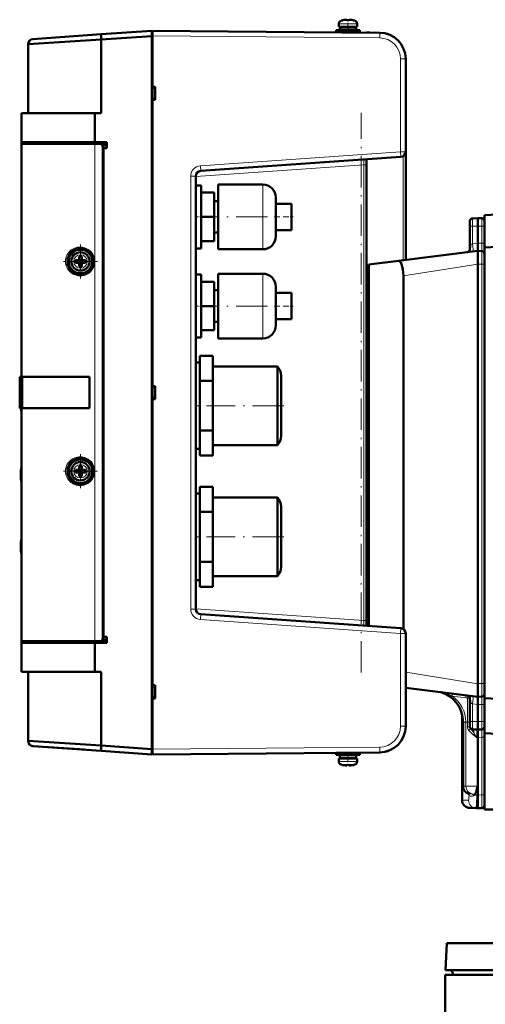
# Model space of a CAD drawing. Extents: x -2065 to 2446, y -2159 to 856.
# Tile 26 of 57: x -1792 to -1615, y 362 to 738. Entities that reach past the tile are written whole.
import ezdxf

# ---------------------------------------------------------------- set-up
doc = ezdxf.new("R2010")
doc.units = 0
doc.linetypes.add('DASHDOT', pattern=[18.5, 12, -3, 0.5, -3])

msp = doc.modelspace()

# ---------------------------------------------------------------- linework, layer by layer
at = {"color": 7, "lineweight": 50}
for p, q in [((-1670.57, 735.16), (-1670.57, 736.29)), ((-1668.99, 737.69), (-1669, 737.7)), ((-1668.07, 737.84), (-1667.89, 737.86)), ((-1667.82, 737.86), (-1667.74, 737.87)), ((-1667.82, 737.86), (-1667.74, 737.87)), ((-1667.57, 737.69), (-1667.57, 737.84)), ((-1666.57, 737.69), (-1666.57, 737.84)), ((-1666.55, 737.86), (-1666.51, 737.86)), ((-1665.14, 737.7), (-1665.15, 737.69)), ((-1663.57, 735.16), (-1663.57, 736.29)), ((-1663.57, 735.16), (-1663.57, 736.29)), ((-1787.21, 730.47), (-1761.16, 732.29)), ((-1787.21, 730.47), (-1761.16, 732.29)), ((-1761.16, 732.29), (-1741.87, 733.64)), ((-1761.16, 732.29), (-1741.87, 733.64)), ((-1741.87, 733.64), (-1741.87, 733.06)), ((-1741.87, 733.64), (-1741.87, 733.16)), ((-1741.87, 733.64), (-1741.87, 733.06)), ((-1741.87, 733.16), (-1741.57, 733.16)), ((-1741.87, 733.16), (-1741.57, 733.16)), ((-1741.87, 733.16), (-1741.87, 731.67)), ((-1741.87, 733.06), (-1741.87, 731.65)), ((-1741.87, 733.06), (-1741.87, 731.65)), ((-1741.57, 733.08), (-1741.57, 733.66)), ((-1654.98, 732.91), (-1741.57, 733.66)), ((-1741.57, 731.66), (-1741.57, 733.08)), ((-1671.57, 733.86), (-1667.07, 733.86)), ((-1671.57, 733.86), (-1671.57, 733.06)), ((-1671.57, 733.06), (-1667.07, 733.06)), ((-1667.07, 735.16), (-1670.57, 735.16)), ((-1667.07, 735.06), (-1670.22, 735.06)), ((-1670.22, 735.06), (-1670.22, 733.96)), ((-1667.07, 733.96), (-1670.22, 733.96)), ((-1669.07, 735.06), (-1669.07, 735.16)), ((-1669.07, 733.86), (-1669.07, 733.96)), ((-1669.07, 733.03), (-1669.07, 733.06)), ((-1667.07, 735.16), (-1663.57, 735.16)), ((-1667.07, 735.06), (-1663.92, 735.06)), ((-1667.07, 733.96), (-1663.92, 733.96)), ((-1662.57, 733.86), (-1667.07, 733.86)), ((-1662.57, 733.06), (-1667.07, 733.06)), ((-1665.07, 735.06), (-1665.07, 735.16)), ((-1665.07, 735.06), (-1665.07, 735.16)), ((-1665.07, 733.86), (-1665.07, 733.96)), ((-1665.07, 733.86), (-1665.07, 733.96)), ((-1665.07, 733), (-1665.07, 733.06)), ((-1665.07, 733), (-1665.07, 733.06)), ((-1663.92, 735.06), (-1663.92, 733.96)), ((-1663.92, 735.06), (-1663.92, 733.96)), ((-1662.57, 733.86), (-1662.57, 733.06)), ((-1662.57, 733.86), (-1662.57, 733.06)), ((-1658.79, 732.94), (-1659.96, 732.95)), ((-1654.98, 732.91), (-1657.01, 732.93)), ((-1789.07, 728.48), (-1761.16, 730.3)), ((-1789.07, 728.48), (-1761.16, 730.3)), ((-1789.07, 728.48), (-1789.07, 702.16)), ((-1789.07, 728.48), (-1789.07, 702.16)), ((-1761.16, 730.3), (-1741.87, 731.65)), ((-1761.16, 730.3), (-1741.87, 731.65)), ((-1761.16, 730.3), (-1761.16, 702.16)), ((-1761.16, 730.3), (-1761.16, 702.16)), ((-1741.87, 731.67), (-1741.57, 731.67)), ((-1741.87, 731.67), (-1741.87, 459.66)), ((-1741.87, 731.67), (-1741.57, 731.67)), ((-1741.87, 459.68), (-1741.87, 731.65)), ((-1741.87, 459.68), (-1741.87, 731.65)), ((-1741.57, 712.29), (-1741.57, 731.66)), ((-1645.07, 687.53), (-1645.07, 722.91)), ((-1645.07, 716.1), (-1645.07, 716.08)), ((-1741.57, 712.29), (-1740.57, 712.28)), ((-1741.57, 711.83), (-1741.57, 712.29)), ((-1741.57, 712.04), (-1741.57, 707.52)), ((-1741.57, 711.88), (-1741.57, 711.88)), ((-1740.57, 711.79), (-1741.57, 711.83)), ((-1741.57, 711.79), (-1741.57, 711.83)), ((-1741.57, 711.69), (-1741.57, 711.73)), ((-1741.57, 711.69), (-1741.57, 707.8)), ((-1740.57, 707.29), (-1740.57, 712.28)), ((-1741.57, 707.76), (-1741.57, 707.8)), ((-1740.57, 707.74), (-1741.57, 707.7)), ((-1741.57, 707.29), (-1741.57, 707.7)), ((-1741.57, 707.29), (-1740.57, 707.29)), ((-1741.57, 598.16), (-1741.57, 707.29)), ((-1791.57, 702.16), (-1763.66, 702.16)), ((-1763.66, 702.16), (-1791.57, 702.16)), ((-1791.57, 691.16), (-1791.57, 702.16)), ((-1791.57, 691.16), (-1791.57, 702.16)), ((-1763.66, 702.16), (-1761.16, 702.16)), ((-1763.66, 691.16), (-1763.66, 702.16)), ((-1763.66, 702.16), (-1761.16, 702.16)), ((-1763.66, 691.16), (-1763.66, 702.16)), ((-1763.66, 691.16), (-1791.57, 691.16)), ((-1791.57, 691.16), (-1763.66, 691.16)), ((-1791.57, 690.51), (-1791.57, 691.16)), ((-1791.27, 691.16), (-1791.57, 691.16)), ((-1791.57, 690.51), (-1791.57, 691.16)), ((-1791.27, 690.66), (-1791.27, 691.16)), ((-1763.64, 691.16), (-1791.27, 691.16)), ((-1791.27, 690.66), (-1791.27, 691.16)), ((-1763.66, 691.16), (-1759.07, 691.16)), ((-1763.66, 691.16), (-1759.07, 691.16)), ((-1763.64, 690.66), (-1763.64, 691.16)), ((-1763.64, 691.16), (-1759.07, 691.16)), ((-1763.64, 690.66), (-1763.64, 691.16)), ((-1759.07, 691.16), (-1759.07, 690.66)), ((-1759.07, 691.16), (-1759.07, 690.66)), ((-1763.66, 690.51), (-1791.57, 690.51)), ((-1791.57, 601.66), (-1791.57, 690.51)), ((-1791.27, 690.66), (-1788.41, 690.51)), ((-1791.27, 690.51), (-1791.27, 690.66)), ((-1791.27, 690.51), (-1791.27, 690.66)), ((-1791.27, 690.66), (-1763.64, 690.66)), ((-1791.27, 690.66), (-1763.64, 690.66)), ((-1791.27, 690.66), (-1788.41, 690.51)), ((-1791.27, 690.66), (-1788.41, 690.51)), ((-1761.53, 690.51), (-1763.66, 690.51)), ((-1759.07, 690.66), (-1763.64, 690.66)), ((-1759.07, 690.66), (-1763.64, 690.66)), ((-1763.64, 690.66), (-1759.07, 690.42)), ((-1763.64, 690.66), (-1759.07, 690.42)), ((-1760.66, 689.86), (-1759.07, 689.78)), ((-1760.66, 689.86), (-1759.07, 689.78)), ((-1760.57, 501.94), (-1760.57, 689.39)), ((-1760.27, 688.86), (-1760.57, 688.86)), ((-1760.27, 688.86), (-1760.57, 688.86)), ((-1760.57, 502.46), (-1760.57, 688.86)), ((-1760.57, 502.46), (-1760.57, 688.86)), ((-1759.07, 688.86), (-1760.27, 688.86)), ((-1760.27, 502.46), (-1760.27, 688.86)), ((-1759.07, 688.86), (-1760.27, 688.86)), ((-1760.27, 502.46), (-1760.27, 688.86)), ((-1759.07, 688.86), (-1759.07, 690.66)), ((-1759.07, 688.86), (-1759.07, 690.66)), ((-1645.07, 687.53), (-1645.07, 646.29)), ((-1723.21, 680.2), (-1646.93, 685.53)), ((-1660.98, 684.55), (-1660.64, 684.57)), ((-1660.07, 682.55), (-1660.07, 684.62)), ((-1660.07, 506.71), (-1660.07, 684.61)), ((-1660.07, 508.77), (-1660.07, 682.55)), ((-1725.07, 513.12), (-1725.07, 678.2)), ((-1725.07, 674.66), (-1725.07, 662.66)), ((-1723.07, 674.66), (-1725.07, 674.66)), ((-1723.07, 674.66), (-1723.07, 662.66)), ((-1716.57, 662.66), (-1716.57, 675.01)), ((-1716.57, 675.01), (-1699.57, 675.01)), ((-1718.07, 671.91), (-1723.07, 671.91)), ((-1718.07, 662.66), (-1718.07, 671.91)), ((-1716.57, 668.66), (-1718.07, 668.66)), ((-1694.57, 670.01), (-1694.57, 667.69)), ((-1694.57, 667.69), (-1694.57, 662.66)), ((-1694.57, 667.66), (-1688.57, 667.66)), ((-1688.57, 662.66), (-1688.57, 667.66)), ((-1549.53, 666.74), (-1615.07, 663.3)), ((-1725.07, 662.66), (-1725.07, 650.66)), ((-1718.07, 662.66), (-1723.07, 662.66)), ((-1723.07, 662.66), (-1723.07, 650.66)), ((-1718.07, 653.41), (-1718.07, 662.66)), ((-1716.57, 650.31), (-1716.57, 662.66)), ((-1694.57, 662.66), (-1694.57, 657.63)), ((-1688.57, 657.66), (-1688.57, 662.66)), ((-1620.57, 661.11), (-1620.57, 659.11)), ((-1619.59, 662.11), (-1617.57, 662.16)), ((-1617.57, 662.16), (-1617.57, 659.16)), ((-1616.04, 662.12), (-1617.57, 662.16)), ((-1615.07, 650.98), (-1615.07, 663.3)), ((-1694.57, 657.66), (-1688.57, 657.66)), ((-1694.57, 657.63), (-1694.57, 655.31)), ((-1620.57, 659.11), (-1620.57, 650.18)), ((-1617.57, 659.16), (-1617.57, 652.68)), ((-1718.07, 653.41), (-1723.07, 653.41)), ((-1716.57, 656.66), (-1718.07, 656.66)), ((-1535.89, 655.12), (-1615.07, 650.98)), ((-1723.07, 650.66), (-1725.07, 650.66)), ((-1716.57, 650.31), (-1699.57, 650.31)), ((-1647.82, 645.95), (-1617.57, 649.66)), ((-1617.57, 652.66), (-1617.57, 652.68)), ((-1617.57, 650.32), (-1617.57, 652.66)), ((-1617.57, 649.66), (-1617.57, 650.32)), ((-1617.57, 649.66), (-1617.57, 644.68)), ((-1616.04, 649.62), (-1617.57, 649.66)), ((-1615.07, 479.12), (-1615.07, 650.98)), ((-1770.99, 646.16), (-1770.07, 646.16)), ((-1769.7, 646.3), (-1769.71, 646.31)), ((-1768.43, 646.3), (-1769.7, 646.3)), ((-1769.7, 646.3), (-1769.7, 645.03)), ((-1769.57, 647.58), (-1769.57, 646.66)), ((-1768.57, 647.58), (-1768.57, 646.66)), ((-1768.43, 646.3), (-1768.42, 646.31)), ((-1768.43, 646.3), (-1768.43, 645.03)), ((-1767.15, 646.16), (-1768.07, 646.16)), ((-1659.07, 644.57), (-1647.82, 645.95)), ((-1770.99, 645.16), (-1770.07, 645.16)), ((-1769.7, 645.03), (-1769.71, 645.02)), ((-1769.7, 645.03), (-1768.43, 645.03)), ((-1769.57, 643.74), (-1769.57, 644.66)), ((-1768.57, 643.74), (-1768.57, 644.66)), ((-1768.43, 645.03), (-1768.42, 645.02)), ((-1767.15, 645.16), (-1768.07, 645.16)), ((-1659.07, 506.64), (-1659.07, 644.57)), ((-1617.57, 644.66), (-1617.57, 644.68)), ((-1617.57, 484.66), (-1617.57, 644.66)), ((-1725.07, 640.66), (-1725.07, 628.66)), ((-1723.07, 640.66), (-1725.07, 640.66)), ((-1723.07, 640.66), (-1723.07, 628.66)), ((-1716.57, 628.66), (-1716.57, 641.01)), ((-1716.57, 641.01), (-1699.57, 641.01)), ((-1645.96, 505.46), (-1645.96, 640.2)), ((-1718.07, 637.91), (-1723.07, 637.91)), ((-1718.07, 628.66), (-1718.07, 637.91)), ((-1716.57, 634.66), (-1718.07, 634.66)), ((-1694.57, 636.01), (-1694.57, 633.69)), ((-1694.57, 633.69), (-1694.57, 628.66)), ((-1694.57, 633.66), (-1688.57, 633.66)), ((-1688.57, 628.66), (-1688.57, 633.66)), ((-1725.07, 628.66), (-1725.07, 616.66)), ((-1718.07, 628.66), (-1723.07, 628.66)), ((-1723.07, 628.66), (-1723.07, 616.66)), ((-1718.07, 619.41), (-1718.07, 628.66)), ((-1716.57, 616.31), (-1716.57, 628.66)), ((-1694.57, 628.66), (-1694.57, 623.63)), ((-1688.57, 623.66), (-1688.57, 628.66)), ((-1694.57, 623.66), (-1688.57, 623.66)), ((-1694.57, 623.63), (-1694.57, 621.31)), ((-1716.57, 622.66), (-1718.07, 622.66)), ((-1723.07, 616.66), (-1725.07, 616.66)), ((-1718.07, 619.41), (-1723.07, 619.41)), ((-1716.57, 616.31), (-1699.57, 616.31)), ((-1718.57, 609.72), (-1723.57, 609.72)), ((-1723.57, 604.95), (-1723.57, 609.72)), ((-1718.57, 600.19), (-1718.57, 609.72)), ((-1725.07, 607.16), (-1725.07, 604.95)), ((-1723.57, 607.16), (-1725.07, 607.16)), ((-1725.07, 604.95), (-1725.07, 590.66)), ((-1723.57, 600.19), (-1723.57, 604.95)), ((-1694, 605.66), (-1718.57, 605.66)), ((-1694, 603.65), (-1694, 605.66)), ((-1792.25, 601.66), (-1792.24, 601.66)), ((-1792.25, 601.66), (-1792.25, 589.76)), ((-1792.24, 601.66), (-1792.07, 601.66)), ((-1792.07, 589.66), (-1792.07, 601.66)), ((-1791.57, 601.66), (-1792.07, 601.66)), ((-1765.57, 601.66), (-1791.57, 601.66)), ((-1791.27, 601.66), (-1791.27, 589.66)), ((-1765.57, 589.66), (-1765.57, 601.66)), ((-1694, 603.65), (-1694, 594.09)), ((-1692.57, 602.16), (-1692.57, 600.62)), ((-1741.57, 598.16), (-1740.57, 598.16)), ((-1741.57, 597.71), (-1741.57, 598.16)), ((-1741.57, 597.91), (-1741.57, 593.41)), ((-1740.57, 597.66), (-1741.57, 597.71)), ((-1741.57, 597.6), (-1741.57, 597.65)), ((-1741.57, 597.6), (-1741.57, 593.72)), ((-1740.57, 593.17), (-1740.57, 598.16)), ((-1718.57, 600.19), (-1723.57, 600.19)), ((-1723.57, 590.66), (-1723.57, 600.19)), ((-1718.57, 581.14), (-1718.57, 600.19)), ((-1692.57, 600.62), (-1692.57, 593.29)), ((-1741.57, 593.68), (-1741.57, 593.72)), ((-1740.57, 593.66), (-1741.57, 593.62)), ((-1741.57, 593.16), (-1741.57, 593.62)), ((-1694, 594.09), (-1694, 590.66)), ((-1792.25, 589.76), (-1792.24, 589.76)), ((-1792.24, 589.76), (-1792.07, 589.76)), ((-1792.19, 589.67), (-1792.17, 589.67)), ((-1792.19, 589.67), (-1792.17, 589.67)), ((-1792.19, 589.67), (-1792.17, 589.67)), ((-1792.19, 589.67), (-1792.17, 589.67)), ((-1792.19, 589.67), (-1792.17, 589.67)), ((-1792.19, 589.67), (-1792.17, 589.67)), ((-1792.19, 589.67), (-1792.17, 589.67)), ((-1792.07, 589.66), (-1792.15, 589.66)), ((-1792.15, 589.66), (-1792.15, 589.66)), ((-1791.57, 589.66), (-1792.07, 589.66)), ((-1765.57, 589.66), (-1791.57, 589.66)), ((-1791.57, 500.81), (-1791.57, 589.66)), ((-1741.57, 593.16), (-1740.57, 593.17)), ((-1741.57, 484.04), (-1741.57, 593.16)), ((-1725.07, 590.66), (-1725.07, 582.41)), ((-1723.57, 581.14), (-1723.57, 590.66)), ((-1694, 590.66), (-1694, 583.16)), ((-1692.57, 593.29), (-1692.57, 584.91)), ((-1725.07, 582.41), (-1725.07, 574.16)), ((-1694, 576.3), (-1694, 583.16)), ((-1692.57, 584.91), (-1692.57, 579.65)), ((-1718.57, 581.14), (-1723.57, 581.14)), ((-1723.57, 576.37), (-1723.57, 581.14)), ((-1718.57, 571.61), (-1718.57, 581.14)), ((-1692.57, 579.65), (-1692.57, 579.16)), ((-1723.57, 571.61), (-1723.57, 576.37)), ((-1694, 575.66), (-1718.57, 575.66)), ((-1694, 575.66), (-1694, 576.3)), ((-1723.57, 574.16), (-1725.07, 574.16)), ((-1718.57, 571.61), (-1723.57, 571.61)), ((-1769.57, 567.58), (-1769.57, 566.66)), ((-1768.57, 567.58), (-1768.57, 566.66)), ((-1791.87, 564.3), (-1791.57, 564.3)), ((-1791.87, 564.3), (-1791.57, 564.3)), ((-1770.99, 566.16), (-1770.07, 566.16)), ((-1770.99, 565.16), (-1770.07, 565.16)), ((-1769.7, 566.3), (-1769.71, 566.31)), ((-1769.7, 565.03), (-1769.71, 565.02)), ((-1768.43, 566.3), (-1769.7, 566.3)), ((-1769.7, 566.3), (-1769.7, 565.03)), ((-1769.7, 565.03), (-1768.43, 565.03)), ((-1769.57, 563.74), (-1769.57, 564.66)), ((-1768.57, 563.74), (-1768.57, 564.66)), ((-1768.43, 566.3), (-1768.42, 566.31)), ((-1768.43, 566.3), (-1768.43, 565.03)), ((-1768.43, 565.03), (-1768.42, 565.02)), ((-1767.15, 566.16), (-1768.07, 566.16)), ((-1767.15, 565.16), (-1768.07, 565.16)), ((-1718.57, 559.72), (-1723.57, 559.72)), ((-1723.57, 554.95), (-1723.57, 559.72)), ((-1718.57, 550.19), (-1718.57, 559.72)), ((-1725.07, 557.16), (-1725.07, 554.95)), ((-1723.57, 557.16), (-1725.07, 557.16)), ((-1725.07, 554.95), (-1725.07, 540.66)), ((-1723.57, 550.19), (-1723.57, 554.95)), ((-1694, 555.66), (-1718.57, 555.66)), ((-1694, 553.65), (-1694, 555.66)), ((-1694, 553.65), (-1694, 544.09)), ((-1692.57, 552.16), (-1692.57, 550.62)), ((-1718.57, 550.19), (-1723.57, 550.19)), ((-1723.57, 540.66), (-1723.57, 550.19)), ((-1718.57, 531.14), (-1718.57, 550.19)), ((-1692.57, 550.62), (-1692.57, 543.29)), ((-1694, 544.09), (-1694, 540.66)), ((-1692.57, 543.29), (-1692.57, 534.91)), ((-1791.87, 537), (-1791.57, 537)), ((-1791.87, 537), (-1791.57, 537)), ((-1725.07, 540.66), (-1725.07, 532.41)), ((-1723.57, 531.14), (-1723.57, 540.66)), ((-1694, 540.66), (-1694, 533.16)), ((-1692.57, 534.91), (-1692.57, 529.65)), ((-1725.07, 532.41), (-1725.07, 524.16)), ((-1718.57, 531.14), (-1723.57, 531.14)), ((-1723.57, 526.37), (-1723.57, 531.14)), ((-1718.57, 521.61), (-1718.57, 531.14)), ((-1694, 526.3), (-1694, 533.16)), ((-1692.57, 529.65), (-1692.57, 529.16)), ((-1723.57, 521.61), (-1723.57, 526.37)), ((-1694, 525.66), (-1694, 526.3)), ((-1723.57, 524.16), (-1725.07, 524.16)), ((-1694, 525.66), (-1718.57, 525.66)), ((-1718.57, 521.61), (-1723.57, 521.61)), ((-1646.93, 505.79), (-1723.21, 511.13)), ((-1660.07, 506.71), (-1660.07, 508.77)), ((-1645.07, 468.42), (-1645.07, 503.8)), ((-1763.66, 500.81), (-1791.57, 500.81)), ((-1791.57, 500.16), (-1791.57, 500.81)), ((-1791.57, 500.16), (-1791.57, 500.81)), ((-1791.57, 489.16), (-1791.57, 500.16)), ((-1763.66, 500.16), (-1791.57, 500.16)), ((-1791.57, 500.16), (-1763.66, 500.16)), ((-1791.57, 489.16), (-1791.57, 500.16)), ((-1791.27, 500.66), (-1791.27, 500.82)), ((-1791.27, 500.66), (-1788.41, 500.81)), ((-1791.27, 500.66), (-1788.41, 500.81)), ((-1791.27, 500.66), (-1791.27, 500.81)), ((-1791.27, 500.66), (-1791.27, 500.16)), ((-1763.64, 500.66), (-1791.27, 500.66)), ((-1763.64, 500.66), (-1791.27, 500.66)), ((-1791.27, 500.66), (-1791.27, 500.16)), ((-1761.53, 500.81), (-1763.66, 500.81)), ((-1763.66, 489.16), (-1763.66, 500.16)), ((-1763.66, 500.16), (-1759.07, 500.16)), ((-1763.66, 500.16), (-1759.07, 500.16)), ((-1763.66, 489.16), (-1763.66, 500.16)), ((-1763.64, 500.66), (-1759.07, 500.9)), ((-1763.64, 500.66), (-1759.07, 500.9)), ((-1759.07, 500.66), (-1763.64, 500.66)), ((-1763.64, 500.66), (-1763.64, 500.16)), ((-1759.07, 500.66), (-1763.64, 500.66)), ((-1763.64, 500.66), (-1763.64, 500.16)), ((-1759.07, 501.54), (-1760.66, 501.47)), ((-1759.07, 501.54), (-1760.66, 501.47)), ((-1760.57, 501.96), (-1760.57, 502.46)), ((-1760.27, 502.46), (-1760.57, 502.46)), ((-1760.57, 502.46), (-1759.07, 502.46)), ((-1760.27, 502.46), (-1760.57, 502.46)), ((-1759.07, 502.46), (-1760.27, 502.46)), ((-1759.07, 502.46), (-1760.27, 502.46)), ((-1759.07, 500.66), (-1759.07, 502.46)), ((-1759.07, 500.66), (-1759.07, 502.46)), ((-1759.07, 500.16), (-1759.07, 500.66)), ((-1759.07, 500.16), (-1759.07, 500.66)), ((-1791.57, 489.16), (-1789.07, 489.16)), ((-1791.57, 489.16), (-1763.66, 489.16)), ((-1763.66, 489.16), (-1791.57, 489.16)), ((-1789.07, 489.16), (-1789.07, 462.85)), ((-1789.07, 489.16), (-1761.16, 489.16)), ((-1789.07, 489.16), (-1789.07, 462.85)), ((-1763.66, 489.16), (-1761.16, 489.16)), ((-1763.66, 489.16), (-1761.16, 489.16)), ((-1761.16, 489.16), (-1761.16, 461.03)), ((-1761.16, 489.16), (-1761.16, 461.03)), ((-1617.57, 484.65), (-1617.57, 484.66)), ((-1617.57, 484.65), (-1617.57, 479.66)), ((-1741.57, 484.04), (-1740.57, 484.03)), ((-1741.57, 483.62), (-1741.57, 484.04)), ((-1741.57, 483.81), (-1741.57, 479.29)), ((-1740.57, 483.58), (-1741.57, 483.62)), ((-1741.57, 483.52), (-1741.57, 483.56)), ((-1741.57, 483.52), (-1741.57, 479.6)), ((-1740.57, 479.04), (-1740.57, 484.03)), ((-1645.07, 483.04), (-1617.57, 479.66)), ((-1741.57, 479.56), (-1741.57, 479.6)), ((-1740.57, 479.54), (-1741.57, 479.49)), ((-1741.57, 479.04), (-1741.57, 479.49)), ((-1741.57, 459.66), (-1741.57, 479.04)), ((-1741.57, 479.04), (-1740.57, 479.04)), ((-1620.75, 479.72), (-1620.73, 479.69)), ((-1620.57, 479.15), (-1620.57, 470.22)), ((-1616.04, 479.7), (-1617.57, 479.66)), ((-1617.57, 479), (-1617.57, 479.66)), ((-1617.57, 479), (-1617.57, 476.66)), ((-1615.07, 465.79), (-1615.07, 479.12)), ((-1535.89, 474.97), (-1615.07, 479.12)), ((-1617.57, 476.66), (-1617.57, 476.65)), ((-1617.57, 476.65), (-1617.57, 470.16)), ((-1623.57, 440.24), (-1623.57, 472.96)), ((-1623.19, 445.5), (-1623.19, 469.98)), ((-1620.57, 470.22), (-1620.57, 468.22)), ((-1617.57, 470.16), (-1617.57, 467.16)), ((-1619.59, 467.22), (-1617.57, 467.16)), ((-1616.04, 467.2), (-1617.57, 467.16)), ((-1617.57, 464.16), (-1617.57, 467.16)), ((-1615.07, 436.71), (-1615.07, 465.79)), ((-1569.85, 463.42), (-1615.07, 465.79)), ((-1789.07, 462.85), (-1761.16, 461.03)), ((-1789.07, 462.85), (-1761.16, 461.03)), ((-1617.57, 442.16), (-1617.57, 464.16)), ((-1787.21, 460.85), (-1761.16, 459.03)), ((-1761.16, 459.03), (-1787.21, 460.85)), ((-1786.9, 460.83), (-1784.99, 460.7)), ((-1783.12, 460.57), (-1767.56, 459.48)), ((-1771.45, 461.7), (-1771.46, 461.7)), ((-1771.45, 461.7), (-1771.46, 461.7)), ((-1766.16, 459.38), (-1763.63, 459.21)), ((-1761.16, 461.03), (-1741.87, 459.68)), ((-1761.16, 461.03), (-1741.87, 459.68)), ((-1761.16, 459.03), (-1741.87, 457.68)), ((-1741.87, 457.68), (-1761.16, 459.03)), ((-1761.16, 459.03), (-1741.87, 457.68)), ((-1741.87, 459.68), (-1741.87, 458.27)), ((-1741.87, 459.68), (-1741.87, 458.27)), ((-1741.87, 459.66), (-1741.57, 459.66)), ((-1741.87, 459.66), (-1741.87, 458.16)), ((-1741.87, 459.66), (-1741.57, 459.66)), ((-1741.87, 458.27), (-1741.87, 457.68)), ((-1741.87, 458.27), (-1741.87, 457.68)), ((-1741.87, 458.16), (-1741.87, 457.68)), ((-1741.87, 458.16), (-1741.57, 458.16)), ((-1741.87, 458.16), (-1741.57, 458.16)), ((-1741.87, 458.16), (-1741.57, 458.16)), ((-1741.57, 458.25), (-1741.57, 459.66)), ((-1741.57, 459.26), (-1741.57, 458.6)), ((-1741.57, 459.26), (-1741.57, 458.6)), ((-1741.57, 457.66), (-1654.98, 458.42)), ((-1741.57, 457.66), (-1741.57, 458.25)), ((-1667.07, 458.26), (-1671.57, 458.26)), ((-1671.57, 457.46), (-1671.57, 458.26)), ((-1669.07, 458.3), (-1669.07, 458.26)), ((-1667.07, 458.26), (-1662.57, 458.26)), ((-1665.07, 458.33), (-1665.07, 458.26)), ((-1665.07, 458.33), (-1665.07, 458.26)), ((-1662.57, 457.46), (-1662.57, 458.26)), ((-1662.57, 457.46), (-1662.57, 458.26)), ((-1661.06, 458.37), (-1661.04, 458.37)), ((-1667.07, 457.46), (-1671.57, 457.46)), ((-1667.07, 456.16), (-1670.57, 456.16)), ((-1670.57, 456.16), (-1670.57, 455.03)), ((-1667.07, 457.36), (-1670.22, 457.36)), ((-1670.22, 456.26), (-1670.22, 457.36)), ((-1667.07, 456.26), (-1670.22, 456.26)), ((-1669.07, 457.46), (-1669.07, 457.36)), ((-1669.07, 456.26), (-1669.07, 456.16)), ((-1667.07, 457.46), (-1662.57, 457.46)), ((-1663.92, 457.36), (-1667.07, 457.36)), ((-1663.92, 456.26), (-1667.07, 456.26)), ((-1667.07, 456.16), (-1663.57, 456.16)), ((-1665.07, 457.46), (-1665.07, 457.36)), ((-1665.07, 457.46), (-1665.07, 457.36)), ((-1665.07, 456.26), (-1665.07, 456.16)), ((-1665.07, 456.26), (-1665.07, 456.16)), ((-1663.92, 456.26), (-1663.92, 457.36)), ((-1663.92, 456.26), (-1663.92, 457.36)), ((-1663.57, 456.16), (-1663.57, 455.03)), ((-1663.57, 456.16), (-1663.57, 455.03)), ((-1669, 453.62), (-1668.99, 453.63)), ((-1667.74, 453.46), (-1667.82, 453.46)), ((-1667.67, 453.46), (-1667.74, 453.46)), ((-1667.57, 453.63), (-1667.57, 453.48)), ((-1666.57, 453.63), (-1666.57, 453.48)), ((-1666.07, 453.48), (-1666.17, 453.47)), ((-1666.07, 453.48), (-1666.17, 453.47)), ((-1665.15, 453.63), (-1665.14, 453.62)), ((-1617.57, 442.16), (-1617.57, 437.16)), ((-1618.19, 437.18), (-1620.65, 437.24)), ((-1618.19, 437.18), (-1617.57, 437.16)), ((-1616.04, 437.2), (-1617.57, 437.16)), ((-1572.44, 436.71), (-1615.07, 436.71)), ((-1629.33, 385.66), (-1629.87, 375.45)), ((-1629.33, 385.66), (-1302.14, 385.66)), ((-1630.07, 373.66), (-1455.07, 373.66)), ((-1630.07, 373.66), (-1630.07, 355.66)), ((-1629.87, 375.45), (-1301.67, 375.45)), ((-1626.96, 373.66), (-1626.97, 373.77)), ((-1626.96, 373.66), (-1304.22, 373.66))]:
    msp.add_line(p, q, dxfattribs=at)
at = {"color": 7, "lineweight": 18}
for p, q in [((-1670.57, 736.29), (-1669.62, 736.29)), ((-1669.64, 737.54), (-1668.94, 737.54)), ((-1669.62, 736.29), (-1667.07, 736.29)), ((-1668.94, 737.54), (-1667.07, 737.54)), ((-1667.07, 737.54), (-1665.19, 737.54)), ((-1667.07, 736.29), (-1664.52, 736.29)), ((-1665.19, 737.54), (-1664.5, 737.54)), ((-1664.52, 736.29), (-1663.57, 736.29)), ((-1654.98, 732.91), (-1654.97, 732.91)), ((-1654.98, 730.91), (-1741.57, 731.66)), ((-1645.07, 722.91), (-1647.05, 722.91)), ((-1647.05, 687.53), (-1647.05, 722.91)), ((-1763.66, 646.46), (-1763.66, 690.51)), ((-1723.33, 682.19), (-1647.05, 687.53)), ((-1647.05, 687.53), (-1647.05, 687.51)), ((-1647.05, 687.53), (-1645.45, 687.53)), ((-1645.45, 687.53), (-1645.07, 687.53)), ((-1646.02, 685.83), (-1646.02, 646.17)), ((-1661, 682.55), (-1725.07, 678.07)), ((-1660.07, 682.55), (-1661, 682.55)), ((-1661, 508.77), (-1661, 682.55)), ((-1727.05, 678.2), (-1725.07, 678.2)), ((-1727.05, 513.12), (-1727.05, 678.2)), ((-1699.57, 671.12), (-1699.57, 675.01)), ((-1699.57, 662.66), (-1699.57, 671.12)), ((-1699.57, 654.21), (-1699.57, 662.66)), ((-1620.57, 659.11), (-1619.59, 659.11)), ((-1619.59, 659.11), (-1617.57, 659.16)), ((-1619.59, 659.11), (-1619.59, 652.43)), ((-1616.04, 659.12), (-1617.57, 659.16)), ((-1615.07, 659.12), (-1616.04, 659.12)), ((-1616.04, 659.12), (-1616.04, 652.62)), ((-1699.57, 650.31), (-1699.57, 654.21)), ((-1619.59, 652.43), (-1617.57, 652.68)), ((-1616.04, 652.62), (-1617.57, 652.66)), ((-1615.07, 652.62), (-1616.04, 652.62)), ((-1763.66, 566.46), (-1763.66, 644.87)), ((-1645.96, 640.2), (-1617.57, 644.68)), ((-1616.04, 644.62), (-1617.57, 644.66)), ((-1616.04, 644.62), (-1615.07, 644.62)), ((-1616.04, 484.7), (-1616.04, 644.62)), ((-1699.57, 637.12), (-1699.57, 641.01)), ((-1699.57, 628.66), (-1699.57, 637.12)), ((-1699.57, 620.21), (-1699.57, 628.66)), ((-1699.57, 616.31), (-1699.57, 620.21)), ((-1763.66, 500.81), (-1763.66, 564.87)), ((-1725.07, 513.12), (-1727.05, 513.12)), ((-1661, 508.77), (-1725.07, 513.25)), ((-1647.05, 503.8), (-1723.33, 509.13)), ((-1660.07, 508.77), (-1661, 508.77)), ((-1647.05, 503.8), (-1645.45, 503.8)), ((-1647.05, 468.42), (-1647.05, 503.8)), ((-1645.45, 503.8), (-1645.07, 503.8)), ((-1645.07, 488.99), (-1617.57, 484.65)), ((-1616.04, 484.7), (-1617.57, 484.66)), ((-1615.07, 484.7), (-1616.04, 484.7)), ((-1627.37, 479.9), (-1622.12, 479.25)), ((-1621.54, 469.98), (-1621.54, 479.13)), ((-1619.59, 476.9), (-1619.59, 470.22)), ((-1619.59, 476.9), (-1617.57, 476.65)), ((-1616.04, 476.7), (-1617.57, 476.66)), ((-1615.07, 476.7), (-1616.04, 476.7)), ((-1616.04, 476.7), (-1616.04, 470.2)), ((-1622.12, 469.98), (-1623.19, 469.98)), ((-1622.12, 469.98), (-1621.54, 469.98)), ((-1622.12, 445.5), (-1622.12, 469.98)), ((-1621.54, 469.98), (-1620.57, 469.98)), ((-1621.54, 468.22), (-1621.54, 469.98)), ((-1620.57, 470.22), (-1619.59, 470.22)), ((-1619.59, 470.22), (-1617.57, 470.16)), ((-1616.04, 470.2), (-1617.57, 470.16)), ((-1615.07, 470.2), (-1616.04, 470.2)), ((-1645.07, 468.42), (-1647.05, 468.42)), ((-1621.54, 468.22), (-1620.57, 468.22)), ((-1619.09, 464.96), (-1618.83, 465.34)), ((-1617.57, 464.16), (-1618, 464.18)), ((-1616.04, 464.2), (-1617.57, 464.16)), ((-1615.07, 464.2), (-1616.04, 464.2)), ((-1616.04, 442.2), (-1616.04, 464.2)), ((-1654.98, 460.42), (-1741.57, 459.66)), ((-1654.98, 458.42), (-1654.97, 458.42)), ((-1669.62, 455.03), (-1670.57, 455.03)), ((-1667.07, 455.03), (-1669.62, 455.03)), ((-1664.52, 455.03), (-1667.07, 455.03)), ((-1663.57, 455.03), (-1664.52, 455.03)), ((-1668.94, 453.79), (-1669.64, 453.79)), ((-1667.07, 453.79), (-1668.94, 453.79)), ((-1665.19, 453.79), (-1667.07, 453.79)), ((-1664.5, 453.79), (-1665.19, 453.79)), ((-1622.12, 445.5), (-1623.19, 445.5)), ((-1622.12, 445.5), (-1618, 445.5)), ((-1618, 445.5), (-1618, 442.17)), ((-1621.1, 440.18), (-1623.57, 440.24)), ((-1620.92, 442.42), (-1620.91, 442.32)), ((-1620.91, 442.32), (-1620.91, 442.17)), ((-1620.91, 442.17), (-1620.89, 442.17)), ((-1619.49, 442.52), (-1619.59, 442.52)), ((-1619.59, 442.52), (-1618.98, 442.46)), ((-1619.49, 442.52), (-1618.85, 442.52)), ((-1619.49, 442.52), (-1618.91, 442.45)), ((-1618.91, 442.45), (-1618.98, 442.46)), ((-1618.91, 442.45), (-1618.85, 442.52)), ((-1618.74, 442.17), (-1618, 442.17)), ((-1618.69, 442.25), (-1618.64, 442.32)), ((-1618, 442.17), (-1617.57, 442.16)), ((-1616.04, 442.2), (-1617.57, 442.16)), ((-1616.04, 442.2), (-1615.07, 442.2)), ((-1626.97, 373.77), (-1304.21, 373.77))]:
    msp.add_line(p, q, dxfattribs=at)
at = {"color": 7, "linetype": 'DASHDOT', "lineweight": 18, "ltscale": 0.000732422}
msp.add_line((-1668.07, 737.84), (-1668.07, 737.87), dxfattribs=at)
at = {"color": 7, "linetype": 'DASHDOT', "lineweight": 18, "ltscale": 0.098895}
for p, q in [((-1667.07, 736.62), (-1667.07, 732.67)), ((-1667.07, 454.7), (-1667.07, 458.66))]:
    msp.add_line(p, q, dxfattribs=at)
at = {"color": 7, "linetype": 'DASHDOT', "lineweight": 18, "ltscale": 0.000744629}
msp.add_line((-1666.07, 737.87), (-1666.07, 737.84), dxfattribs=at)
at = {"color": 7, "linetype": 'DASHDOT', "lineweight": 18}
for p, q in [((-1662.07, 488.92), (-1662.07, 702.4)), ((-1697.72, 662.66), (-1719.92, 662.66)), ((-1697.72, 628.66), (-1719.92, 628.66)), ((-1691.54, 590.66), (-1721.03, 590.66)), ((-1691.54, 540.66), (-1721.03, 540.66))]:
    msp.add_line(p, q, dxfattribs=at)
at = {"color": 7, "linetype": 'DASHDOT', "lineweight": 18, "ltscale": 0.060016}
for p, q in [((-1722.87, 662.66), (-1725.27, 662.66)), ((-1722.87, 628.66), (-1725.27, 628.66))]:
    msp.add_line(p, q, dxfattribs=at)
at = {"color": 7, "linetype": 'DASHDOT', "lineweight": 18, "ltscale": 0.179999}
for p, q in [((-1695.17, 662.66), (-1687.97, 662.66)), ((-1695.17, 628.66), (-1687.97, 628.66))]:
    msp.add_line(p, q, dxfattribs=at)
at = {"color": 7, "linetype": 'DASHDOT', "lineweight": 18, "ltscale": 0.325}
for p, q in [((-1769.07, 652.16), (-1769.07, 639.16)), ((-1762.57, 645.66), (-1775.57, 645.66)), ((-1762.57, 565.66), (-1775.57, 565.66))]:
    msp.add_line(p, q, dxfattribs=at)
at = {"color": 7, "linetype": 'DASHDOT', "lineweight": 18, "ltscale": 0.045013}
for p, q in [((-1723.42, 590.66), (-1725.22, 590.66)), ((-1723.42, 540.66), (-1725.22, 540.66))]:
    msp.add_line(p, q, dxfattribs=at)
at = {"color": 7, "linetype": 'DASHDOT', "lineweight": 18, "ltscale": 0.324998}
msp.add_line((-1769.07, 572.16), (-1769.07, 559.16), dxfattribs=at)
at = {"color": 7, "linetype": 'DASHDOT', "lineweight": 18, "ltscale": 0.000717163}
msp.add_line((-1668.07, 453.49), (-1668.07, 453.46), dxfattribs=at)
at = {"color": 7, "linetype": 'DASHDOT', "lineweight": 18, "ltscale": 0.000743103}
msp.add_line((-1666.07, 453.46), (-1666.07, 453.49), dxfattribs=at)
at = {"color": 7, "lineweight": 50}
for points in [[(-1667.57, 737.84), (-1667.57, 737.85), (-1667.57, 737.85), (-1667.58, 737.85), (-1667.59, 737.86), (-1667.63, 737.86), (-1667.74, 737.87)], [(-1667.67, 737.87), (-1667.59, 737.86), (-1667.58, 737.85), (-1667.57, 737.85), (-1667.57, 737.85), (-1667.57, 737.84)], [(-1666.57, 737.84), (-1666.57, 737.85), (-1666.57, 737.85), (-1666.56, 737.85), (-1666.55, 737.86), (-1666.51, 737.86), (-1666.4, 737.87)], [(-1666.4, 737.87), (-1666.55, 737.86), (-1666.56, 737.85), (-1666.57, 737.85), (-1666.57, 737.85), (-1666.57, 737.84)], [(-1666.4, 737.87), (-1666.55, 737.86), (-1666.56, 737.85), (-1666.57, 737.85), (-1666.57, 737.85), (-1666.57, 737.84)], [(-1620.57, 650.11), (-1620.7, 649.87), (-1620.87, 649.64), (-1621.07, 649.45), (-1621.29, 649.3), (-1621.53, 649.2), (-1621.77, 649.15)], [(-1620.65, 649.73), (-1620.82, 649.53), (-1621.14, 649.29), (-1621.5, 649.18)], [(-1645.96, 640.2), (-1646, 641.48), (-1646.13, 642.64), (-1646.36, 643.78), (-1646.64, 644.67), (-1646.95, 645.31), (-1647.24, 645.69), (-1647.53, 645.9), (-1647.68, 645.95), (-1647.82, 645.95)], [(-1621.5, 480.15), (-1621.14, 480.04), (-1620.83, 479.81), (-1620.65, 479.58)], [(-1667.74, 453.46), (-1667.6, 453.47), (-1667.58, 453.47), (-1667.57, 453.48), (-1667.57, 453.48), (-1667.57, 453.48)], [(-1667.57, 453.48), (-1667.57, 453.48), (-1667.57, 453.48), (-1667.58, 453.47), (-1667.59, 453.47), (-1667.63, 453.46), (-1667.74, 453.46)], [(-1667.57, 453.48), (-1667.57, 453.48), (-1667.57, 453.48), (-1667.58, 453.47), (-1667.59, 453.47), (-1667.62, 453.46)], [(-1666.57, 453.48), (-1666.57, 453.48), (-1666.57, 453.48), (-1666.56, 453.47), (-1666.55, 453.47), (-1666.51, 453.46), (-1666.4, 453.46)], [(-1666.4, 453.46), (-1666.55, 453.47), (-1666.56, 453.47), (-1666.57, 453.48), (-1666.57, 453.48), (-1666.57, 453.48)], [(-1666.57, 453.48), (-1666.57, 453.48), (-1666.57, 453.48), (-1666.56, 453.47), (-1666.55, 453.47), (-1666.51, 453.46), (-1666.4, 453.46)]]:
    msp.add_lwpolyline(points, dxfattribs=at)
at = {"color": 7, "lineweight": 18}
for points in [[(-1654.98, 730.91), (-1654.98, 732.83), (-1654.98, 732.9), (-1654.98, 732.91), (-1654.98, 732.91)], [(-1661, 682.55), (-1660.97, 683.87), (-1660.97, 684.35), (-1660.99, 684.52), (-1660.99, 684.54), (-1660.99, 684.55), (-1661, 684.55), (-1661, 684.55)], [(-1619.59, 662.11), (-1619.6, 662.11), (-1619.6, 662.09), (-1619.6, 661.93), (-1619.6, 660.83), (-1619.59, 659.11)], [(-1616.04, 662.12), (-1616.04, 662.12), (-1616.04, 662.08), (-1616.03, 661.75), (-1616.04, 659.12)], [(-1769.2, 640.16), (-1769.98, 640.22), (-1770.75, 640.38), (-1771.56, 640.68), (-1772.3, 641.09), (-1772.76, 641.42), (-1773.32, 641.95), (-1773.69, 642.39), (-1774.01, 642.87), (-1774.28, 643.37), (-1774.49, 643.9), (-1774.65, 644.45), (-1774.75, 645.01), (-1774.79, 645.77), (-1774.72, 646.53), (-1774.54, 647.28), (-1774.34, 647.81), (-1774.09, 648.32), (-1773.67, 648.96), (-1773.16, 649.54), (-1772.58, 650.04), (-1771.92, 650.46), (-1771.25, 650.78), (-1770.72, 650.95), (-1770.18, 651.08), (-1769.69, 651.14), (-1769.2, 651.16)], [(-1769.2, 651.16), (-1768.39, 651.11), (-1767.99, 651.03), (-1767.41, 650.87), (-1766.86, 650.66), (-1766.15, 650.28), (-1765.5, 649.8), (-1764.93, 649.22), (-1764.45, 648.57), (-1764.08, 647.88), (-1763.83, 647.21), (-1763.66, 646.46)], [(-1620.57, 650.18), (-1620.41, 650.67), (-1620.27, 651.28), (-1620.17, 651.76), (-1620.08, 652.07), (-1619.92, 652.27), (-1619.59, 652.43)], [(-1616.04, 649.62), (-1616.04, 649.62), (-1616.04, 649.63), (-1616.04, 649.67), (-1616.03, 649.99), (-1616.04, 652.62)], [(-1616.04, 649.62), (-1616.04, 649.62), (-1616.04, 649.61), (-1616.03, 648.89), (-1616.04, 644.62)], [(-1763.66, 644.87), (-1763.75, 644.39), (-1763.89, 643.92), (-1764.11, 643.36), (-1764.59, 642.54), (-1764.84, 642.21), (-1765.28, 641.73), (-1765.77, 641.31), (-1766.31, 640.95), (-1767, 640.6), (-1767.69, 640.37), (-1768.44, 640.21), (-1769.2, 640.16)], [(-1769.2, 560.16), (-1769.98, 560.22), (-1770.75, 560.38), (-1771.56, 560.68), (-1772.3, 561.09), (-1772.76, 561.42), (-1773.32, 561.95), (-1773.69, 562.39), (-1774.01, 562.87), (-1774.28, 563.37), (-1774.49, 563.9), (-1774.65, 564.45), (-1774.75, 565.01), (-1774.79, 565.77), (-1774.72, 566.53), (-1774.54, 567.28), (-1774.34, 567.81), (-1774.09, 568.32), (-1773.67, 568.96), (-1773.16, 569.54), (-1772.58, 570.04), (-1771.92, 570.46), (-1771.25, 570.78), (-1770.72, 570.95), (-1770.18, 571.08), (-1769.69, 571.14), (-1769.2, 571.16)], [(-1769.2, 571.16), (-1768.39, 571.11), (-1767.99, 571.03), (-1767.41, 570.87), (-1766.86, 570.66), (-1766.15, 570.28), (-1765.5, 569.8), (-1764.93, 569.22), (-1764.45, 568.57), (-1764.08, 567.88), (-1763.83, 567.21), (-1763.66, 566.46)], [(-1763.66, 564.87), (-1763.75, 564.39), (-1763.89, 563.92), (-1764.11, 563.36), (-1764.59, 562.54), (-1764.84, 562.21), (-1765.28, 561.73), (-1765.77, 561.31), (-1766.31, 560.95), (-1767, 560.6), (-1767.69, 560.37), (-1768.44, 560.21), (-1769.2, 560.16)], [(-1661, 506.78), (-1661, 506.78), (-1661, 506.78), (-1660.99, 506.78), (-1660.99, 506.8), (-1660.98, 506.96), (-1660.98, 508.05), (-1661, 508.77)], [(-1616.04, 484.7), (-1616.03, 480.63), (-1616.04, 479.73), (-1616.04, 479.71), (-1616.04, 479.7)], [(-1631.27, 481.32), (-1630.45, 481.15), (-1629.34, 480.79), (-1628.69, 480.53), (-1627.37, 479.9)], [(-1627.37, 479.9), (-1627.27, 480.76), (-1627.27, 480.84), (-1627.27, 480.85), (-1627.27, 480.85)], [(-1622.12, 479.25), (-1622.03, 480.11), (-1622.02, 480.21), (-1622.03, 480.21), (-1622.03, 480.21)], [(-1621.54, 479.13), (-1620.67, 479.12), (-1620.59, 479.11), (-1620.57, 479.11), (-1620.57, 479.1), (-1620.57, 479.1), (-1620.57, 479.1)], [(-1620.57, 479.15), (-1620.41, 478.66), (-1620.27, 478.05), (-1620.17, 477.57), (-1620.08, 477.25), (-1619.92, 477.06), (-1619.59, 476.9)], [(-1616.04, 476.7), (-1616.03, 479.39), (-1616.04, 479.67), (-1616.04, 479.7), (-1616.04, 479.7), (-1616.04, 479.7)], [(-1619.59, 470.22), (-1619.6, 467.51), (-1619.6, 467.27), (-1619.6, 467.22), (-1619.59, 467.22), (-1619.59, 467.22)], [(-1616.04, 470.2), (-1616.03, 467.51), (-1616.04, 467.24), (-1616.04, 467.21), (-1616.04, 467.2), (-1616.04, 467.2)], [(-1620.99, 466.84), (-1620.41, 467.4), (-1620.32, 467.5), (-1620.3, 467.52), (-1620.29, 467.52), (-1620.29, 467.53)], [(-1620.99, 466.84), (-1620.19, 465.97), (-1619.76, 465.53), (-1619.33, 465.14), (-1619.09, 464.96)], [(-1620.29, 467.53), (-1619.92, 467.1), (-1619.56, 466.61), (-1619.13, 465.89), (-1618.83, 465.34)], [(-1618.83, 465.34), (-1618.91, 465.92), (-1619.04, 466.46), (-1619.22, 466.9), (-1619.36, 467.09), (-1619.51, 467.2), (-1619.59, 467.22)], [(-1616.04, 464.2), (-1616.03, 466.89), (-1616.04, 467.17), (-1616.04, 467.2), (-1616.04, 467.2), (-1616.04, 467.2)], [(-1618.83, 465.34), (-1618.4, 464.76), (-1618, 464.18)], [(-1618.85, 442.52), (-1618.72, 442.59), (-1618.64, 442.71), (-1618.5, 443.13), (-1618.27, 444.1), (-1618.11, 444.92), (-1618, 445.5)], [(-1618.64, 442.32), (-1618.53, 442.51), (-1618.47, 442.68), (-1618.36, 443.15), (-1618.13, 444.57), (-1618, 445.5)], [(-1619.59, 442.52), (-1620.55, 442.58), (-1621.03, 442.63), (-1621.16, 442.66)], [(-1621.1, 440.18), (-1621.08, 440.18), (-1621.08, 440.19), (-1621.06, 440.22), (-1621.04, 440.28), (-1620.99, 440.51), (-1620.93, 441.24), (-1620.91, 442.17)], [(-1619.24, 441.87), (-1619.55, 441.77), (-1619.83, 441.72), (-1620.27, 441.71), (-1620.52, 441.74), (-1620.74, 441.85), (-1620.83, 441.95), (-1620.89, 442.17)], [(-1619.24, 441.87), (-1619.04, 441.97), (-1618.74, 442.17)], [(-1618.19, 437.18), (-1618.19, 437.18), (-1618.19, 437.18), (-1618.18, 437.18), (-1618.18, 437.19), (-1618.17, 437.22), (-1618.14, 437.54), (-1618.08, 438.82), (-1618, 442.17)], [(-1616.04, 442.2), (-1616.03, 438.13), (-1616.04, 437.23), (-1616.04, 437.21), (-1616.04, 437.2)]]:
    msp.add_lwpolyline(points, dxfattribs=at)
at = {"color": 7, "lineweight": 50}
for centre, radius in [((-1769.07, 645.66), 5), ((-1769.07, 645.66), 4.5), ((-1769.07, 645.66), 3.5), ((-1769.07, 565.66), 4.5), ((-1769.07, 565.66), 3.5)]:
    msp.add_circle(centre, radius, dxfattribs=at)
at = {"color": 7, "lineweight": 18}
for centre in [(-1769.07, 645.66), (-1769.07, 565.66)]:
    msp.add_circle(centre, 2.57, dxfattribs=at)
at = {"color": 7, "lineweight": 50}
for centre, radius, start, end in [((-1669.27, 736.29), 1.3, 106.6015, 180), ((-1669.27, 736.29), 1.3, 106.6015, 180), ((-1667.07, 728.91), 9, 102.3778, 106.6015), ((-1667.07, 728.91), 8.99, 96.3897, 102.3492), ((-1667.07, 728.91), 8.99, 96.3891, 102.3499), ((-1667.65, 734.33), 3.54, 91.321, 96.7259), ((-1667.65, 734.33), 3.54, 91.321, 96.7259), ((-1667.07, 727.79), 9.91, 87.107, 92.8907), ((-1667.07, 727.8), 9.9, 87.1058, 92.8956), ((-1667.07, 727.8), 9.9, 87.1058, 90.0007), ((-1666.56, 737.84), 0.0106, 112.076, 170.5654), ((-1666.48, 734.33), 3.54, 83.2741, 88.679), ((-1666.48, 734.33), 3.54, 83.2784, 88.6832), ((-1667.07, 728.91), 8.99, 77.6508, 83.6103), ((-1667.07, 728.91), 8.99, 77.6508, 83.6103), ((-1667.07, 728.91), 8.99, 77.6508, 83.6103), ((-1667.07, 728.91), 9, 73.3984, 77.6222), ((-1667.07, 728.91), 9, 73.3984, 77.6222), ((-1664.87, 736.29), 1.3, 360, 73.3984), ((-1664.87, 736.29), 1.3, 360, 73.3984), ((-1661.07, 731.96), 1, 88.4105, 89.5), ((-1655.07, 722.91), 10, 0, 89.5), ((-1655.05, 722.97), 9.94, 69.6776, 73.5625), ((-1655.09, 722.85), 10.06, 69.7063, 72.1316), ((-1787.07, 728.48), 2, 94, 180), ((-1787.07, 728.48), 2, 94.0005, 180), ((-1761.81, 689.38), 1.24, 0.4875, 37.5321), ((-1647.07, 687.53), 2, 274, 360), ((-1723.07, 678.2), 2, 94, 180), ((-1699.57, 670.01), 5, 0, 90), ((-1619.57, 661.11), 1, 91.5, 180), ((-1616.07, 661.12), 1, 0, 88.5), ((-1699.57, 655.31), 5, 270, 360), ((-1621.57, 650.18), 1, 326.3053, 359.9998), ((-1616.07, 648.62), 1, 0, 88.5), ((-1753.99, 645.67), 17.01, 178.322, 180.0069), ((-1770.07, 646.66), 0.5, 270, 0), ((-1769.07, 630.59), 17.01, 89.9932, 91.6779), ((-1769.07, 630.46), 17.14, 88.3285, 90.0004), ((-1768.07, 646.66), 0.5, 180, 270), ((-1784.27, 645.66), 17.13, 358.3286, 1.6729), ((-1753.99, 645.66), 17.01, 179.9931, 181.678), ((-1770.07, 644.66), 0.5, 0, 90), ((-1769.07, 660.74), 17.01, 268.3221, 270.0068), ((-1769.07, 660.87), 17.14, 269.9996, 271.6715), ((-1768.07, 644.66), 0.5, 90, 180), ((-1699.57, 636.01), 5, 0, 90), ((-1699.57, 621.31), 5, 270, 360), ((-1697.57, 602.16), 5, 0, 44.427), ((-1792.15, 589.76), 0.1, 179.8863, 224.7558), ((-1792.14, 589.76), 0.107, 180.6999, 203.9137), ((-1792.14, 589.76), 0.107, 180.6663, 204.5348), ((-1792.14, 589.76), 0.107, 180.678, 204.41), ((-1792.14, 589.76), 0.107, 180.6836, 204.283), ((-1792.14, 589.76), 0.107, 180.6891, 204.159), ((-1792.14, 589.76), 0.107, 180.6945, 204.0353), ((-1792.15, 589.76), 0.101, 180.1265, 224.6443), ((-1792.15, 589.76), 0.1, 225.2689, 270.0365), ((-1774.62, 591.62), 17.25, 186.5226, 190.7246), ((-1774.62, 591.62), 17.25, 186.5227, 190.7246), ((-1697.57, 579.16), 5, 315.573, 360), ((-1774.75, 564.3), 17.12, 169.2549, 179.9963), ((-1774.75, 564.3), 17.12, 169.2549, 179.9963), ((-1769.07, 565.66), 5, 0, 180), ((-1769.07, 550.59), 17.01, 89.9932, 91.6779), ((-1769.07, 550.46), 17.14, 88.3285, 90.0004), ((-1774.75, 564.3), 17.12, 180.0037, 190.7451), ((-1774.75, 564.3), 17.12, 180.0037, 190.7451), ((-1769.07, 565.66), 5, 180, 360), ((-1753.99, 565.67), 17.01, 178.322, 180.0069), ((-1753.99, 565.66), 17.01, 179.9931, 181.678), ((-1770.07, 566.66), 0.5, 270, 0), ((-1770.07, 564.66), 0.5, 0, 90), ((-1769.07, 580.74), 17.01, 268.3221, 270.0068), ((-1769.07, 580.87), 17.14, 269.9996, 271.6715), ((-1768.07, 566.66), 0.5, 180, 270), ((-1768.07, 564.66), 0.5, 90, 180), ((-1784.27, 565.66), 17.13, 358.3286, 1.6729), ((-1697.57, 552.16), 5, 0, 44.427), ((-1774.75, 537), 17.12, 169.2672, 179.9963), ((-1774.75, 537), 17.12, 169.2549, 179.9963), ((-1774.75, 537), 17.12, 180.0037, 190.7325), ((-1774.75, 537), 17.12, 180.0037, 190.7451), ((-1697.57, 529.16), 5, 315.573, 360), ((-1723.07, 513.12), 2, 180, 266), ((-1647.07, 503.8), 2, 360, 86), ((-1761.81, 501.95), 1.24, 322.469, 359.5086), ((-1631.6, 480.38), 1, 70.9331, 83.0005), ((-1635.19, 469.98), 12, 0, 70.9475), ((-1616.07, 480.7), 1, 271.5, 360), ((-1621.57, 479.15), 1, 0.0002, 34.5411), ((-1655.07, 468.42), 10, 270.5, 360), ((-1619.57, 468.22), 1, 180, 268.5), ((-1616.07, 468.2), 1, 271.5, 0), ((-1787.07, 462.85), 2, 180, 265.9997), ((-1787.07, 462.85), 2, 180, 266), ((-1787.07, 462.85), 2, 180, 265.9997), ((-1655.09, 468.48), 10.07, 286.6309, 290.3033), ((-1669.27, 455.03), 1.3, 180, 253.3985), ((-1664.87, 455.03), 1.3, 286.6016, 360), ((-1664.87, 455.03), 1.3, 286.6016, 0), ((-1667.07, 462.41), 9, 253.3985, 257.6222), ((-1667.07, 462.41), 9, 253.3985, 257.6222), ((-1667.07, 462.41), 8.99, 257.6508, 263.6103), ((-1667.07, 462.41), 8.99, 257.6501, 263.6109), ((-1667.07, 462.41), 8.99, 257.6508, 263.6103), ((-1667.07, 462.41), 8.99, 257.6501, 263.6109), ((-1667.65, 457), 3.54, 263.2795, 268.6824), ((-1667.65, 457), 3.54, 263.2795, 268.6824), ((-1667.69, 456.23), 2.77, 265.8598, 269.0688), ((-1667.7, 454.06), 0.598, 266.2727, 280.9404), ((-1667.07, 463.53), 9.91, 267.107, 272.8907), ((-1667.07, 463.52), 9.9, 267.1058, 272.8956), ((-1667.07, 463.53), 9.91, 267.107, 272.8907), ((-1667.07, 463.52), 9.9, 267.1058, 272.8956), ((-1667.58, 453.48), 0.0108, 289.906, 350.3012), ((-1666.55, 453.49), 0.019, 202.1589, 266.5533), ((-1666.43, 454.47), 1.01, 264.9808, 271.4068), ((-1666.48, 456.99), 3.54, 271.321, 276.7259), ((-1666.48, 456.99), 3.54, 271.321, 276.7259), ((-1666.44, 456.21), 2.75, 270.9157, 274.184), ((-1666.44, 456.21), 2.75, 270.9157, 274.184), ((-1667.07, 462.41), 8.99, 276.3897, 282.3492), ((-1667.07, 462.41), 8.99, 276.3897, 282.3492), ((-1667.07, 462.41), 8.99, 276.3897, 282.3492), ((-1667.07, 462.41), 8.99, 276.3897, 282.3492), ((-1667.07, 462.41), 9, 282.3778, 286.6016), ((-1667.07, 462.41), 9, 282.3778, 286.6016), ((-1620.19, 445.5), 3, 180, 251.0849), ((-1620.57, 440.24), 3, 180, 268.5), ((-1621.37, 442.22), 0.494, 18.5022, 64.918), ((-1616.07, 438.2), 1, 271.5, 360), ((-1628.97, 373.66), 2, 3, 63.1359)]:
    msp.add_arc(centre, radius, start, end, dxfattribs=at)
at = {"color": 7, "lineweight": 18}
for centre, radius, start, end in [((-1655.05, 722.91), 8, 359.9985, 89.5014), ((-1799.47, 676.7), 152.8, 3.4571, 4.0555), ((-1652.98, 685.44), 6.06, 0.9151, 4.5623), ((-1723.05, 678.2), 4, 94.0226, 179.9782), ((-1761.83, 633.1), 13.48, 97.7881, 99.7669), ((-1769.1, 645.66), 5.5, 351.6851, 8.3149), ((-1761.83, 553.1), 13.48, 97.7881, 99.7669), ((-1769.1, 565.66), 5.5, 351.6851, 8.3149), ((-1723.05, 513.12), 4, 180.0222, 265.977), ((-1634.12, 469.98), 12, 359.9999, 55.7517), ((-1622.64, 475.18), 4.1, 74.5352, 82.7971), ((-1622.54, 476.06), 4.19, 72.8554, 82.9443), ((-1621.53, 479.86), 0.294, 41.8352, 67.6789), ((-1621.56, 479.1), 0.99, 0.2843, 75.2919), ((-1655.05, 468.42), 8, 270.4986, 0.0015), ((-1619.54, 468.22), 2, 180.0019, 223.572), ((-1637.56, 438.43), 32.33, 52.7726, 55.1504), ((-1619.12, 445.5), 3, 179.9999, 263.0001), ((-1618.1, 440.17), 2.99, 179.8566, 268.3703), ((-1621.48, 442.36), 0.567, 355.2716, 2.6141), ((-1621.57, 442.24), 0.68, 354.4853, 11.6329), ((-1618.95, 442.47), 1.97, 184.3866, 188.5794), ((-1622.42, 439.38), 4.62, 37.221, 41.8584), ((-1622.66, 438.12), 5.73, 46.0598, 49.1535), ((-1622.88, 438.22), 5.9, 44.0229, 46.9104), ((-1619.22, 442.61), 0.643, 317.2772, 325.59)]:
    msp.add_arc(centre, radius, start, end, dxfattribs=at)
at = {"color": 7, "lineweight": 50}
for centre, major_axis, ratio, start_param, end_param in [((-1761.02, 730.3), (0.14, -2), 0.069587, 3.141593, 4.707523), ((-1761.02, 730.3), (0.14, -2), 0.069587, 3.141599, 4.707523), ((-1761.02, 730.3), (-0.14, 2), 0.069587, 0, 0.135949), ((-1761.57, 689.26), (0.11, 1.25), 0.796344, 5.559527, 6.356367), ((-1761.57, 502.06), (-0.11, 1.25), 0.796344, 3.068411, 3.86525), ((-1761.02, 461.03), (-0.14, -2), 0.069587, 4.717255, 6.283185), ((-1761.02, 461.03), (-0.14, -2), 0.069587, 4.717255, 6.283178), ((-1761.02, 461.03), (0.14, 2), 0.069587, 2.767652, 2.987827)]:
    msp.add_ellipse(centre, major_axis=major_axis, ratio=ratio, start_param=start_param, end_param=end_param, dxfattribs=at)
at = {"color": 7, "lineweight": 18}
for centre, major_axis, ratio, start_param, end_param in [((-1723.35, 682.19), (0.14, -2), 0.008705, 0, 1.570188), ((-1769.07, 651.16), (0, -0.5), 0.254238, 5.497634, 6.283103), ((-1619.67, 652.43), (-0.37, 2.98), 0.025982, 3.156701, 4.709199), ((-1769.07, 571.16), (0, -0.5), 0.254238, 5.497634, 6.283103), ((-1723.35, 509.13), (0.14, 2), 0.008705, 4.712998, 6.283185), ((-1647.07, 503.8), (0.14, 2), 0.008705, 4.712998, 6.283185), ((-1621.57, 479.1), (-0.262, -0.965), 0.017167, 1.607443, 2.991119), ((-1619.67, 476.9), (0.37, 2.98), 0.025982, 4.715579, 6.283185), ((-1618.08, 464.18), (-0.08, -3), 0.026168, 1.571482, 3.141593), ((-1655, 460.42), (0.02, -2), 0.008726, 0, 1.57072), ((-1619.68, 441.82), (0.358, -0.932), 0.431814, 1.465044, 2.253303)]:
    msp.add_ellipse(centre, major_axis=major_axis, ratio=ratio, start_param=start_param, end_param=end_param, dxfattribs=at)

doc.saveas('drawing.dxf')
